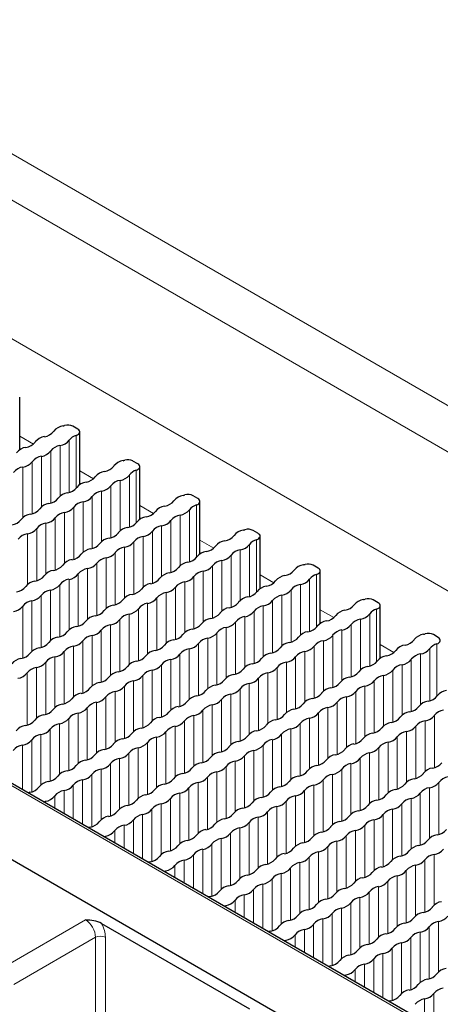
# Paper-space layout 'Blatt4' of a CAD drawing. Header units: millimetres. Extents: x 5 to 418, y 2 to 292.
# Tile 55 of 75: x 156 to 168, y 229 to 257. Entities that reach past the tile are written whole.
import ezdxf

# ---------------------------------------------------------------- set-up
doc = ezdxf.new("R2010")
doc.units = ezdxf.units.MM

psp = doc.layouts.new('Blatt4')

# ---------------------------------------------------------------- linework, layer by layer
at = {"color": 7, "linetype": 'Continuous', "lineweight": 18}
for p, q in [((189.984, 233.157), (149.254, 256.669)), ((189.418, 232.177), (148.689, 255.689)), ((167.783, 228.143), (121.963, 254.594)), ((186.024, 230.217), (145.295, 253.73)), ((156.413, 244.699), (156.025, 244.923)), ((157.425, 244.805), (157.425, 243.335)), ((157.621, 244.938), (157.621, 243.452)), ((156.902, 244.502), (156.902, 243.033)), ((157.164, 244.653), (157.164, 243.228)), ((156.379, 244.2), (156.379, 242.731)), ((156.64, 244.351), (156.64, 242.925)), ((156.117, 244.049), (156.117, 242.623)), ((158.11, 243.719), (157.722, 243.943)), ((159.318, 243.958), (159.318, 242.472)), ((158.861, 243.674), (158.861, 242.248)), ((159.122, 243.825), (159.122, 242.356)), ((158.337, 243.372), (158.337, 241.946)), ((158.599, 243.523), (158.599, 242.054)), ((157.814, 243.07), (157.814, 241.644)), ((158.076, 243.221), (158.076, 241.752)), ((157.291, 242.768), (157.291, 241.342)), ((157.552, 242.919), (157.552, 241.45)), ((159.807, 242.74), (159.419, 242.963)), ((160.819, 242.845), (160.819, 241.376)), ((161.015, 242.979), (161.015, 241.492)), ((157.029, 242.617), (157.029, 241.147)), ((160.296, 242.543), (160.296, 241.074)), ((160.558, 242.694), (160.558, 241.268)), ((156.506, 242.314), (156.506, 240.845)), ((156.768, 242.466), (156.768, 241.04)), ((159.773, 242.241), (159.773, 240.772)), ((160.034, 242.392), (160.034, 240.966)), ((156.244, 242.163), (156.244, 240.737)), ((159.25, 241.939), (159.25, 240.47)), ((159.511, 242.09), (159.511, 240.664)), ((161.504, 241.76), (161.116, 241.984)), ((162.712, 241.999), (162.712, 240.513)), ((158.988, 241.788), (158.988, 240.362)), ((162.255, 241.714), (162.255, 240.288)), ((162.516, 241.865), (162.516, 240.396)), ((158.465, 241.486), (158.465, 240.06)), ((158.726, 241.637), (158.726, 240.168)), ((161.731, 241.412), (161.731, 239.986)), ((161.993, 241.563), (161.993, 240.094)), ((157.941, 241.184), (157.941, 239.758)), ((158.203, 241.335), (158.203, 239.866)), ((161.208, 241.11), (161.208, 239.684)), ((161.47, 241.261), (161.47, 239.792)), ((157.418, 240.882), (157.418, 239.456)), ((157.68, 241.033), (157.68, 239.564)), ((160.947, 240.959), (160.947, 239.49)), ((163.201, 240.78), (162.813, 241.004)), ((164.213, 240.886), (164.213, 239.417)), ((164.409, 241.019), (164.409, 239.533)), ((156.895, 240.58), (156.895, 239.154)), ((157.156, 240.731), (157.156, 239.262)), ((160.423, 240.657), (160.423, 239.188)), ((160.685, 240.808), (160.685, 239.382)), ((163.69, 240.584), (163.69, 239.115)), ((163.952, 240.735), (163.952, 239.309)), ((156.372, 240.278), (156.372, 238.852)), ((156.633, 240.429), (156.633, 238.959)), ((159.9, 240.355), (159.9, 238.886)), ((160.162, 240.506), (160.162, 239.08)), ((163.167, 240.282), (163.167, 238.813)), ((163.429, 240.433), (163.429, 239.007)), ((156.11, 240.127), (156.11, 238.657)), ((159.377, 240.053), (159.377, 238.584)), ((159.638, 240.204), (159.638, 238.778)), ((162.905, 240.131), (162.905, 238.705)), ((164.898, 239.801), (164.51, 240.024)), ((166.106, 240.04), (166.106, 238.553)), ((158.854, 239.751), (158.854, 238.282)), ((159.115, 239.902), (159.115, 238.476)), ((162.382, 239.829), (162.382, 238.403)), ((162.644, 239.98), (162.644, 238.51)), ((165.649, 239.755), (165.649, 238.329)), ((165.91, 239.906), (165.91, 238.437)), ((158.33, 239.449), (158.33, 237.98)), ((158.592, 239.6), (158.592, 238.174)), ((161.859, 239.526), (161.859, 238.1)), ((162.12, 239.677), (162.12, 238.208)), ((165.126, 239.453), (165.126, 238.027)), ((165.387, 239.604), (165.387, 238.135)), ((158.069, 239.298), (158.069, 237.872)), ((161.335, 239.224), (161.335, 237.798)), ((161.597, 239.375), (161.597, 237.906)), ((164.864, 239.302), (164.864, 237.833)), ((157.545, 238.996), (157.545, 237.57)), ((157.807, 239.147), (157.807, 237.678)), ((160.812, 238.922), (160.812, 237.496)), ((161.074, 239.073), (161.074, 237.604)), ((164.341, 239), (164.341, 237.531)), ((164.602, 239.151), (164.602, 237.725)), ((166.595, 238.821), (166.207, 239.045)), ((167.608, 238.926), (167.608, 237.457)), ((167.803, 239.06), (167.803, 237.574)), ((157.022, 238.694), (157.022, 237.268)), ((157.284, 238.845), (157.284, 237.376)), ((160.289, 238.62), (160.289, 237.194)), ((160.551, 238.771), (160.551, 237.302)), ((163.817, 238.698), (163.817, 237.229)), ((164.079, 238.849), (164.079, 237.423)), ((167.084, 238.624), (167.084, 237.155)), ((167.346, 238.775), (167.346, 237.349)), ((156.499, 238.392), (156.499, 236.966)), ((156.761, 238.543), (156.761, 237.074)), ((160.027, 238.469), (160.027, 237)), ((163.294, 238.396), (163.294, 236.927)), ((163.556, 238.547), (163.556, 237.121)), ((166.561, 238.322), (166.561, 236.853)), ((166.823, 238.473), (166.823, 237.047)), ((156.237, 238.241), (156.237, 236.771)), ((159.504, 238.167), (159.504, 236.698)), ((159.766, 238.318), (159.766, 236.892)), ((162.771, 238.094), (162.771, 236.625)), ((163.033, 238.245), (163.033, 236.819)), ((166.299, 238.171), (166.299, 236.745)), ((158.981, 237.865), (158.981, 236.396)), ((159.242, 238.016), (159.242, 236.59)), ((162.248, 237.792), (162.248, 236.322)), ((162.509, 237.943), (162.509, 236.517)), ((165.776, 237.869), (165.776, 236.443)), ((166.038, 238.02), (166.038, 236.551)), ((158.458, 237.563), (158.458, 236.094)), ((158.719, 237.714), (158.719, 236.288)), ((161.724, 237.49), (161.724, 236.02)), ((161.986, 237.641), (161.986, 236.215)), ((165.253, 237.567), (165.253, 236.141)), ((165.514, 237.718), (165.514, 236.249)), ((157.934, 237.261), (157.934, 235.792)), ((158.196, 237.412), (158.196, 235.986)), ((161.463, 237.338), (161.463, 235.913)), ((164.73, 237.265), (164.73, 235.839)), ((164.991, 237.416), (164.991, 235.947)), ((157.411, 236.959), (157.411, 235.49)), ((157.673, 237.11), (157.673, 235.684)), ((160.94, 237.036), (160.94, 235.61)), ((161.201, 237.187), (161.201, 235.718)), ((164.206, 236.963), (164.206, 235.537)), ((164.468, 237.114), (164.468, 235.645)), ((167.735, 237.04), (167.735, 235.571)), ((156.888, 236.657), (156.888, 235.188)), ((157.149, 236.808), (157.149, 235.382)), ((160.416, 236.734), (160.416, 235.308)), ((160.678, 236.885), (160.678, 235.416)), ((163.683, 236.661), (163.683, 235.235)), ((163.945, 236.812), (163.945, 235.343)), ((167.212, 236.738), (167.212, 235.269)), ((167.473, 236.889), (167.473, 235.463)), ((156.626, 236.506), (156.626, 235.08)), ((159.893, 236.432), (159.893, 235.006)), ((160.155, 236.583), (160.155, 235.114)), ((163.421, 236.51), (163.421, 235.041)), ((166.688, 236.436), (166.688, 234.967)), ((166.95, 236.587), (166.95, 235.161)), ((156.103, 236.204), (156.103, 234.95)), ((156.365, 236.355), (156.365, 234.886)), ((159.37, 236.13), (159.37, 234.704)), ((159.631, 236.281), (159.631, 234.812)), ((162.898, 236.208), (162.898, 234.739)), ((163.16, 236.359), (163.16, 234.933)), ((166.165, 236.134), (166.165, 234.665)), ((166.427, 236.285), (166.427, 234.859)), ((158.846, 235.828), (158.846, 234.402)), ((159.108, 235.979), (159.108, 234.51)), ((162.375, 235.906), (162.375, 234.437)), ((162.637, 236.057), (162.637, 234.631)), ((165.642, 235.832), (165.642, 234.363)), ((165.903, 235.983), (165.903, 234.557)), ((158.585, 235.677), (158.585, 234.208)), ((161.852, 235.604), (161.852, 234.134)), ((162.113, 235.755), (162.113, 234.329)), ((165.38, 235.681), (165.38, 234.255)), ((158.062, 235.375), (158.062, 233.906)), ((158.323, 235.526), (158.323, 234.1)), ((161.328, 235.302), (161.328, 233.832)), ((161.59, 235.453), (161.59, 234.027)), ((164.857, 235.379), (164.857, 233.953)), ((165.119, 235.53), (165.119, 234.061)), ((157.538, 235.073), (157.538, 234.122)), ((157.8, 235.224), (157.8, 233.971)), ((160.805, 234.999), (160.805, 233.53)), ((161.067, 235.151), (161.067, 233.725)), ((164.334, 235.077), (164.334, 233.651)), ((164.595, 235.228), (164.595, 233.759)), ((167.6, 235.004), (167.6, 233.578)), ((167.862, 235.155), (167.862, 233.685)), ((157.015, 234.771), (157.015, 234.424)), ((157.277, 234.922), (157.277, 234.273)), ((160.544, 234.848), (160.544, 233.422)), ((163.81, 234.775), (163.81, 233.349)), ((164.072, 234.926), (164.072, 233.457)), ((167.339, 234.853), (167.339, 233.383)), ((156.753, 234.62), (156.753, 234.575)), ((160.02, 234.546), (160.02, 233.12)), ((160.282, 234.697), (160.282, 233.228)), ((163.287, 234.473), (163.287, 233.047)), ((163.549, 234.624), (163.549, 233.155)), ((166.816, 234.55), (166.816, 233.081)), ((167.077, 234.701), (167.077, 233.276)), ((159.497, 234.244), (159.497, 232.991)), ((159.759, 234.395), (159.759, 232.926)), ((162.764, 234.171), (162.764, 232.745)), ((163.025, 234.322), (163.025, 232.853)), ((166.292, 234.248), (166.292, 232.779)), ((166.554, 234.399), (166.554, 232.973)), ((158.974, 233.942), (158.974, 233.293)), ((159.235, 234.093), (159.235, 233.142)), ((162.502, 234.02), (162.502, 232.551)), ((165.769, 233.946), (165.769, 232.477)), ((166.031, 234.097), (166.031, 232.671)), ((158.45, 233.64), (158.45, 233.595)), ((158.712, 233.791), (158.712, 233.444)), ((161.979, 233.718), (161.979, 232.249)), ((162.241, 233.869), (162.241, 232.443)), ((165.246, 233.644), (165.246, 232.175)), ((165.507, 233.795), (165.507, 232.369)), ((161.456, 233.416), (161.456, 231.947)), ((161.717, 233.567), (161.717, 232.141)), ((164.723, 233.342), (164.723, 231.873)), ((164.984, 233.493), (164.984, 232.067)), ((160.932, 233.114), (160.932, 232.162)), ((161.194, 233.265), (161.194, 232.011)), ((164.461, 233.191), (164.461, 231.765)), ((167.728, 233.118), (167.728, 231.692)), ((160.409, 232.811), (160.409, 232.464)), ((160.671, 232.963), (160.671, 232.313)), ((163.938, 232.889), (163.938, 231.463)), ((164.199, 233.04), (164.199, 231.571)), ((167.204, 232.816), (167.204, 231.39)), ((167.466, 232.967), (167.466, 231.497)), ((160.148, 232.66), (160.148, 232.615)), ((163.414, 232.587), (163.414, 231.161)), ((163.676, 232.738), (163.676, 231.269)), ((166.681, 232.514), (166.681, 231.088)), ((166.943, 232.665), (166.943, 231.195)), ((162.891, 232.285), (162.891, 231.031)), ((163.153, 232.436), (163.153, 230.967)), ((166.158, 232.211), (166.158, 230.785)), ((166.42, 232.362), (166.42, 230.893)), ((162.368, 231.983), (162.368, 231.334)), ((162.629, 232.134), (162.629, 231.183)), ((165.896, 232.06), (165.896, 230.591)), ((161.845, 231.681), (161.845, 231.636)), ((162.106, 231.832), (162.106, 231.485)), ((165.373, 231.758), (165.373, 230.289)), ((165.635, 231.909), (165.635, 230.483)), ((164.85, 231.456), (164.85, 229.987)), ((165.111, 231.607), (165.111, 230.181)), ((155.574, 229.943), (157.881, 231.275)), ((164.327, 231.154), (164.327, 230.203)), ((164.588, 231.305), (164.588, 230.052)), ((167.855, 231.232), (167.855, 229.806)), ((163.803, 230.852), (163.803, 230.505)), ((164.065, 231.003), (164.065, 230.354)), ((167.332, 230.93), (167.332, 229.504)), ((167.593, 231.081), (167.593, 229.612)), ((158.164, 230.785), (155.857, 229.453)), ((158.164, 226.381), (158.164, 230.785)), ((158.444, 230.784), (158.444, 226.38)), ((163.542, 230.701), (163.542, 230.656)), ((166.808, 230.628), (166.808, 229.202)), ((167.07, 230.779), (167.07, 229.31)), ((166.285, 230.326), (166.285, 229.072)), ((166.547, 230.477), (166.547, 229.007)), ((165.762, 230.023), (165.762, 229.374)), ((166.024, 230.174), (166.024, 229.223)), ((165.239, 229.721), (165.239, 229.676)), ((165.5, 229.872), (165.5, 229.525)), ((167.721, 229.195), (167.721, 228.243)), ((167.459, 229.044), (167.459, 228.394))]:
    psp.add_line(p, q, dxfattribs=at)
at = {"color": 7, "linetype": 'Continuous', "lineweight": 25}
for p, q in [((167.881, 228.151), (122.06, 254.603)), ((165.942, 227.117), (120.122, 253.569)), ((156.025, 244.535), (156.025, 246.018)), ((157.664, 245.12), (157.527, 245.199)), ((157.722, 243.556), (157.722, 245.038)), ((159.361, 244.14), (159.224, 244.219)), ((159.419, 242.576), (159.419, 244.059)), ((161.058, 243.161), (160.921, 243.24)), ((161.116, 241.596), (161.116, 243.079)), ((162.755, 242.181), (162.618, 242.26)), ((162.813, 240.617), (162.813, 242.099)), ((164.452, 241.201), (164.315, 241.28)), ((164.51, 239.637), (164.51, 241.12)), ((166.149, 240.222), (166.012, 240.301)), ((166.207, 238.657), (166.207, 240.14)), ((167.846, 239.242), (167.709, 239.321)), ((158.334, 231.177), (162.519, 228.761))]:
    psp.add_line(p, q, dxfattribs=at)
at = {"color": 7, "linetype": 'Continuous', "lineweight": 25, "flags": 128}
for points in [[(157.621, 244.938), (157.658, 244.954), (157.688, 244.974), (157.709, 244.997), (157.72, 245.023), (157.721, 245.049), (157.712, 245.075), (157.692, 245.099), (157.664, 245.12)], [(159.318, 243.958), (159.355, 243.974), (159.385, 243.994), (159.406, 244.018), (159.417, 244.043), (159.418, 244.07), (159.409, 244.096), (159.389, 244.12), (159.361, 244.14)], [(161.015, 242.979), (161.052, 242.994), (161.082, 243.014), (161.103, 243.038), (161.115, 243.063), (161.115, 243.09), (161.106, 243.116), (161.086, 243.14), (161.058, 243.161)], [(162.712, 241.999), (162.749, 242.015), (162.779, 242.035), (162.8, 242.058), (162.812, 242.084), (162.812, 242.11), (162.803, 242.136), (162.783, 242.16), (162.755, 242.181)], [(164.409, 241.019), (164.446, 241.035), (164.476, 241.055), (164.497, 241.078), (164.509, 241.104), (164.51, 241.131), (164.5, 241.157), (164.48, 241.18), (164.452, 241.201)], [(166.106, 240.04), (166.143, 240.055), (166.173, 240.075), (166.194, 240.099), (166.206, 240.124), (166.207, 240.151), (166.197, 240.177), (166.177, 240.201), (166.149, 240.222)], [(167.803, 239.06), (167.84, 239.075), (167.87, 239.096), (167.891, 239.119), (167.903, 239.145), (167.904, 239.171), (167.894, 239.197), (167.874, 239.221), (167.846, 239.242)], [(156.315, 234.873), (156.271, 234.862), (156.261, 234.859)], [(156.699, 234.606), (156.71, 234.609), (156.753, 234.62)], [(158.012, 233.893), (157.968, 233.882), (157.958, 233.879)], [(158.396, 233.626), (158.407, 233.629), (158.45, 233.64)], [(159.709, 232.914), (159.665, 232.903), (159.655, 232.9)], [(160.093, 232.647), (160.104, 232.65), (160.148, 232.66)], [(161.406, 231.934), (161.362, 231.923), (161.352, 231.92)], [(161.79, 231.667), (161.801, 231.67), (161.845, 231.681)], [(163.103, 230.954), (163.059, 230.943), (163.049, 230.94)], [(163.488, 230.687), (163.498, 230.69), (163.542, 230.701)], [(164.8, 229.975), (164.756, 229.964), (164.746, 229.961)], [(165.185, 229.707), (165.195, 229.711), (165.239, 229.721)], [(166.497, 228.995), (166.453, 228.984), (166.443, 228.981)]]:
    psp.add_lwpolyline(points, dxfattribs=at)
at = {"color": 7, "linetype": 'Continuous', "lineweight": 25}
for centre, radius, start, end in [((156.668, 245.308), 0.406, 278.1317, 321.8629), ((157.306, 244.807), 0.406, 98.1317, 141.8629), ((157.115, 245.839), 0.644, 281.9191, 286.2152), ((157.384, 244.92), 0.313, 62.9191, 106.5092), ((156.144, 245.006), 0.406, 278.1317, 321.8629), ((156.782, 244.505), 0.406, 98.1317, 141.8629), ((157.106, 245.055), 0.406, 278.1317, 321.8629), ((157.715, 244.59), 0.361, 105.1044, 143.4388), ((156.259, 244.203), 0.406, 98.1317, 141.8629), ((156.583, 244.753), 0.406, 278.1317, 321.8629), ((157.221, 244.252), 0.406, 98.1317, 141.8629), ((156.06, 244.451), 0.406, 278.1317, 321.8629), ((156.698, 243.95), 0.406, 98.1317, 141.8629), ((159.003, 243.828), 0.406, 98.1317, 141.8629), ((158.812, 244.859), 0.644, 281.9191, 286.2152), ((159.081, 243.941), 0.313, 62.9191, 106.5092), ((156.174, 243.648), 0.406, 98.1317, 141.8629), ((158.479, 243.525), 0.406, 98.1317, 141.8629), ((158.365, 244.328), 0.406, 278.1317, 321.8629), ((159.412, 243.61), 0.361, 105.1044, 143.4388), ((157.956, 243.223), 0.406, 98.1317, 141.8629), ((157.841, 244.026), 0.406, 278.1317, 321.8629), ((158.918, 243.272), 0.406, 98.1317, 141.8629), ((158.803, 244.075), 0.406, 278.1317, 321.8629), ((157.433, 242.921), 0.406, 98.1317, 141.8629), ((157.318, 243.724), 0.406, 278.1317, 321.8629), ((158.395, 242.97), 0.406, 98.1317, 141.8629), ((158.28, 243.773), 0.406, 278.1317, 321.8629), ((156.795, 243.422), 0.406, 278.1317, 321.8629), ((157.871, 242.668), 0.406, 98.1317, 141.8629), ((157.757, 243.471), 0.406, 278.1317, 321.8629), ((160.062, 243.349), 0.406, 278.1317, 321.8629), ((160.7, 242.848), 0.406, 98.1317, 141.8629), ((160.509, 243.88), 0.644, 281.9191, 286.2152), ((160.778, 242.961), 0.313, 62.9191, 106.5092), ((156.272, 243.12), 0.406, 278.1317, 321.8629), ((156.91, 242.619), 0.406, 98.1317, 141.8629), ((157.348, 242.366), 0.406, 98.1317, 141.8629), ((157.233, 243.169), 0.406, 278.1317, 321.8629), ((159.538, 243.047), 0.406, 278.1317, 321.8629), ((160.176, 242.546), 0.406, 98.1317, 141.8629), ((160.5, 243.096), 0.406, 278.1317, 321.8629), ((161.109, 242.63), 0.361, 105.1044, 143.4388), ((155.748, 242.818), 0.406, 278.1317, 321.8629), ((156.386, 242.317), 0.406, 98.1317, 141.8629), ((156.71, 242.867), 0.406, 278.1317, 321.8629), ((159.015, 242.745), 0.406, 278.1317, 321.8629), ((159.653, 242.244), 0.406, 98.1317, 141.8629), ((159.977, 242.794), 0.406, 278.1317, 321.8629), ((160.615, 242.293), 0.406, 98.1317, 141.8629), ((156.187, 242.565), 0.406, 278.1317, 321.8629), ((156.825, 242.064), 0.406, 98.1317, 141.8629), ((159.13, 241.942), 0.406, 98.1317, 141.8629), ((159.454, 242.491), 0.406, 278.1317, 321.8629), ((160.092, 241.991), 0.406, 98.1317, 141.8629), ((162.397, 241.868), 0.406, 98.1317, 141.8629), ((162.206, 242.9), 0.644, 281.9191, 286.2152), ((162.475, 241.981), 0.313, 62.9191, 106.5092), ((156.302, 241.762), 0.406, 98.1317, 141.8629), ((158.607, 241.64), 0.406, 98.1317, 141.8629), ((158.492, 242.443), 0.406, 278.1317, 321.8629), ((158.931, 242.189), 0.406, 278.1317, 321.8629), ((159.569, 241.688), 0.406, 98.1317, 141.8629), ((161.874, 241.566), 0.406, 98.1317, 141.8629), ((161.759, 242.369), 0.406, 278.1317, 321.8629), ((162.806, 241.651), 0.361, 105.1044, 143.4388), ((158.083, 241.338), 0.406, 98.1317, 141.8629), ((157.969, 242.141), 0.406, 278.1317, 321.8629), ((159.045, 241.386), 0.406, 98.1317, 141.8629), ((161.35, 241.264), 0.406, 98.1317, 141.8629), ((161.236, 242.067), 0.406, 278.1317, 321.8629), ((162.312, 241.313), 0.406, 98.1317, 141.8629), ((162.197, 242.116), 0.406, 278.1317, 321.8629), ((157.56, 241.035), 0.406, 98.1317, 141.8629), ((157.445, 241.838), 0.406, 278.1317, 321.8629), ((158.522, 241.084), 0.406, 98.1317, 141.8629), ((158.407, 241.887), 0.406, 278.1317, 321.8629), ((160.712, 241.765), 0.406, 278.1317, 321.8629), ((161.789, 241.011), 0.406, 98.1317, 141.8629), ((161.674, 241.814), 0.406, 278.1317, 321.8629), ((157.037, 240.733), 0.406, 98.1317, 141.8629), ((156.922, 241.536), 0.406, 278.1317, 321.8629), ((157.999, 240.782), 0.406, 98.1317, 141.8629), ((157.884, 241.585), 0.406, 278.1317, 321.8629), ((160.189, 241.463), 0.406, 278.1317, 321.8629), ((160.827, 240.962), 0.406, 98.1317, 141.8629), ((161.266, 240.709), 0.406, 98.1317, 141.8629), ((161.151, 241.512), 0.406, 278.1317, 321.8629), ((163.456, 241.389), 0.406, 278.1317, 321.8629), ((164.094, 240.888), 0.406, 98.1317, 141.8629), ((163.903, 241.92), 0.644, 281.9191, 286.2152), ((164.172, 241.001), 0.313, 62.9191, 106.5092), ((156.514, 240.431), 0.406, 98.1317, 141.8629), ((156.399, 241.234), 0.406, 278.1317, 321.8629), ((157.475, 240.48), 0.406, 98.1317, 141.8629), ((157.361, 241.283), 0.406, 278.1317, 321.8629), ((159.666, 241.161), 0.406, 278.1317, 321.8629), ((160.304, 240.66), 0.406, 98.1317, 141.8629), ((160.628, 241.21), 0.406, 278.1317, 321.8629), ((162.933, 241.087), 0.406, 278.1317, 321.8629), ((163.571, 240.586), 0.406, 98.1317, 141.8629), ((163.894, 241.136), 0.406, 278.1317, 321.8629), ((164.503, 240.671), 0.361, 105.1044, 143.4388), ((155.876, 240.932), 0.406, 278.1317, 321.8629), ((156.952, 240.178), 0.406, 98.1317, 141.8629), ((156.837, 240.981), 0.406, 278.1317, 321.8629), ((159.142, 240.859), 0.406, 278.1317, 321.8629), ((159.78, 240.358), 0.406, 98.1317, 141.8629), ((160.104, 240.908), 0.406, 278.1317, 321.8629), ((160.742, 240.407), 0.406, 98.1317, 141.8629), ((163.047, 240.284), 0.406, 98.1317, 141.8629), ((163.371, 240.834), 0.406, 278.1317, 321.8629), ((164.009, 240.333), 0.406, 98.1317, 141.8629), ((156.429, 239.876), 0.406, 98.1317, 141.8629), ((156.314, 240.679), 0.406, 278.1317, 321.8629), ((158.619, 240.557), 0.406, 278.1317, 321.8629), ((159.257, 240.056), 0.406, 98.1317, 141.8629), ((159.581, 240.606), 0.406, 278.1317, 321.8629), ((160.219, 240.105), 0.406, 98.1317, 141.8629), ((162.524, 239.982), 0.406, 98.1317, 141.8629), ((162.409, 240.785), 0.406, 278.1317, 321.8629), ((162.848, 240.532), 0.406, 278.1317, 321.8629), ((163.486, 240.031), 0.406, 98.1317, 141.8629), ((165.791, 239.909), 0.406, 98.1317, 141.8629), ((165.6, 240.941), 0.644, 281.9191, 286.2152), ((165.869, 240.022), 0.313, 62.9191, 106.5092), ((155.791, 240.377), 0.406, 278.1317, 321.8629), ((158.096, 240.255), 0.406, 278.1317, 321.8629), ((158.734, 239.754), 0.406, 98.1317, 141.8629), ((159.058, 240.303), 0.406, 278.1317, 321.8629), ((159.696, 239.803), 0.406, 98.1317, 141.8629), ((162.001, 239.68), 0.406, 98.1317, 141.8629), ((161.886, 240.483), 0.406, 278.1317, 321.8629), ((162.963, 239.729), 0.406, 98.1317, 141.8629), ((165.268, 239.607), 0.406, 98.1317, 141.8629), ((165.153, 240.41), 0.406, 278.1317, 321.8629), ((166.2, 239.691), 0.361, 105.1044, 143.4388), ((158.211, 239.452), 0.406, 98.1317, 141.8629), ((158.535, 240.001), 0.406, 278.1317, 321.8629), ((159.173, 239.501), 0.406, 98.1317, 141.8629), ((161.478, 239.378), 0.406, 98.1317, 141.8629), ((161.363, 240.181), 0.406, 278.1317, 321.8629), ((162.439, 239.427), 0.406, 98.1317, 141.8629), ((162.325, 240.23), 0.406, 278.1317, 321.8629), ((164.63, 240.108), 0.406, 278.1317, 321.8629), ((165.706, 239.354), 0.406, 98.1317, 141.8629), ((165.591, 240.157), 0.406, 278.1317, 321.8629), ((157.687, 239.15), 0.406, 98.1317, 141.8629), ((157.573, 239.953), 0.406, 278.1317, 321.8629), ((158.011, 239.699), 0.406, 278.1317, 321.8629), ((158.649, 239.198), 0.406, 98.1317, 141.8629), ((160.954, 239.076), 0.406, 98.1317, 141.8629), ((160.84, 239.879), 0.406, 278.1317, 321.8629), ((161.916, 239.125), 0.406, 98.1317, 141.8629), ((161.801, 239.928), 0.406, 278.1317, 321.8629), ((164.106, 239.806), 0.406, 278.1317, 321.8629), ((164.744, 239.305), 0.406, 98.1317, 141.8629), ((165.183, 239.051), 0.406, 98.1317, 141.8629), ((165.068, 239.854), 0.406, 278.1317, 321.8629), ((157.164, 238.847), 0.406, 98.1317, 141.8629), ((157.049, 239.65), 0.406, 278.1317, 321.8629), ((158.126, 238.896), 0.406, 98.1317, 141.8629), ((160.431, 238.774), 0.406, 98.1317, 141.8629), ((160.316, 239.577), 0.406, 278.1317, 321.8629), ((161.393, 238.823), 0.406, 98.1317, 141.8629), ((161.278, 239.626), 0.406, 278.1317, 321.8629), ((163.583, 239.504), 0.406, 278.1317, 321.8629), ((164.221, 239.003), 0.406, 98.1317, 141.8629), ((164.545, 239.552), 0.406, 278.1317, 321.8629), ((166.85, 239.43), 0.406, 278.1317, 321.8629), ((167.488, 238.929), 0.406, 98.1317, 141.8629), ((167.298, 239.961), 0.644, 281.9191, 286.2152), ((167.566, 239.042), 0.313, 62.9191, 106.5092), ((156.641, 238.545), 0.406, 98.1317, 141.8629), ((156.526, 239.348), 0.406, 278.1317, 321.8629), ((157.603, 238.594), 0.406, 98.1317, 141.8629), ((157.488, 239.397), 0.406, 278.1317, 321.8629), ((159.793, 239.275), 0.406, 278.1317, 321.8629), ((160.87, 238.521), 0.406, 98.1317, 141.8629), ((160.755, 239.324), 0.406, 278.1317, 321.8629), ((163.06, 239.201), 0.406, 278.1317, 321.8629), ((163.698, 238.701), 0.406, 98.1317, 141.8629), ((164.022, 239.25), 0.406, 278.1317, 321.8629), ((164.66, 238.749), 0.406, 98.1317, 141.8629), ((166.327, 239.128), 0.406, 278.1317, 321.8629), ((166.965, 238.627), 0.406, 98.1317, 141.8629), ((167.289, 239.177), 0.406, 278.1317, 321.8629), ((167.897, 238.711), 0.361, 105.1044, 143.4388), ((156.118, 238.243), 0.406, 98.1317, 141.8629), ((156.003, 239.046), 0.406, 278.1317, 321.8629), ((157.08, 238.292), 0.406, 98.1317, 141.8629), ((156.965, 239.095), 0.406, 278.1317, 321.8629), ((159.27, 238.973), 0.406, 278.1317, 321.8629), ((159.908, 238.472), 0.406, 98.1317, 141.8629), ((160.346, 238.219), 0.406, 98.1317, 141.8629), ((160.232, 239.022), 0.406, 278.1317, 321.8629), ((162.537, 238.899), 0.406, 278.1317, 321.8629), ((163.175, 238.398), 0.406, 98.1317, 141.8629), ((163.498, 238.948), 0.406, 278.1317, 321.8629), ((164.136, 238.447), 0.406, 98.1317, 141.8629), ((166.441, 238.325), 0.406, 98.1317, 141.8629), ((166.765, 238.875), 0.406, 278.1317, 321.8629), ((167.403, 238.374), 0.406, 98.1317, 141.8629), ((156.556, 237.99), 0.406, 98.1317, 141.8629), ((156.442, 238.793), 0.406, 278.1317, 321.8629), ((158.747, 238.671), 0.406, 278.1317, 321.8629), ((159.385, 238.17), 0.406, 98.1317, 141.8629), ((159.708, 238.72), 0.406, 278.1317, 321.8629), ((162.013, 238.597), 0.406, 278.1317, 321.8629), ((162.651, 238.096), 0.406, 98.1317, 141.8629), ((162.975, 238.646), 0.406, 278.1317, 321.8629), ((163.613, 238.145), 0.406, 98.1317, 141.8629), ((165.918, 238.023), 0.406, 98.1317, 141.8629), ((165.803, 238.826), 0.406, 278.1317, 321.8629), ((166.242, 238.573), 0.406, 278.1317, 321.8629), ((166.88, 238.072), 0.406, 98.1317, 141.8629), ((155.918, 238.491), 0.406, 278.1317, 321.8629), ((158.223, 238.369), 0.406, 278.1317, 321.8629), ((158.861, 237.868), 0.406, 98.1317, 141.8629), ((159.185, 238.418), 0.406, 278.1317, 321.8629), ((159.823, 237.917), 0.406, 98.1317, 141.8629), ((161.49, 238.295), 0.406, 278.1317, 321.8629), ((162.128, 237.794), 0.406, 98.1317, 141.8629), ((162.452, 238.344), 0.406, 278.1317, 321.8629), ((163.09, 237.843), 0.406, 98.1317, 141.8629), ((165.395, 237.721), 0.406, 98.1317, 141.8629), ((165.28, 238.524), 0.406, 278.1317, 321.8629), ((166.357, 237.77), 0.406, 98.1317, 141.8629), ((157.7, 238.067), 0.406, 278.1317, 321.8629), ((158.338, 237.566), 0.406, 98.1317, 141.8629), ((158.662, 238.116), 0.406, 278.1317, 321.8629), ((159.3, 237.615), 0.406, 98.1317, 141.8629), ((161.605, 237.492), 0.406, 98.1317, 141.8629), ((161.929, 238.042), 0.406, 278.1317, 321.8629), ((162.567, 237.541), 0.406, 98.1317, 141.8629), ((164.872, 237.419), 0.406, 98.1317, 141.8629), ((164.757, 238.222), 0.406, 278.1317, 321.8629), ((165.833, 237.468), 0.406, 98.1317, 141.8629), ((165.719, 238.271), 0.406, 278.1317, 321.8629), ((157.177, 237.765), 0.406, 278.1317, 321.8629), ((157.815, 237.264), 0.406, 98.1317, 141.8629), ((158.139, 237.813), 0.406, 278.1317, 321.8629), ((158.777, 237.313), 0.406, 98.1317, 141.8629), ((161.082, 237.19), 0.406, 98.1317, 141.8629), ((160.967, 237.993), 0.406, 278.1317, 321.8629), ((161.405, 237.74), 0.406, 278.1317, 321.8629), ((162.043, 237.239), 0.406, 98.1317, 141.8629), ((164.348, 237.117), 0.406, 98.1317, 141.8629), ((164.234, 237.92), 0.406, 278.1317, 321.8629), ((165.31, 237.166), 0.406, 98.1317, 141.8629), ((165.195, 237.969), 0.406, 278.1317, 321.8629), ((167.5, 237.846), 0.406, 278.1317, 321.8629), ((168.138, 237.345), 0.406, 98.1317, 141.8629), ((156.653, 237.462), 0.406, 278.1317, 321.8629), ((157.291, 236.962), 0.406, 98.1317, 141.8629), ((157.615, 237.511), 0.406, 278.1317, 321.8629), ((158.253, 237.01), 0.406, 98.1317, 141.8629), ((160.558, 236.888), 0.406, 98.1317, 141.8629), ((160.444, 237.691), 0.406, 278.1317, 321.8629), ((161.52, 236.937), 0.406, 98.1317, 141.8629), ((163.825, 236.815), 0.406, 98.1317, 141.8629), ((163.71, 237.618), 0.406, 278.1317, 321.8629), ((164.787, 236.864), 0.406, 98.1317, 141.8629), ((164.672, 237.666), 0.406, 278.1317, 321.8629), ((166.977, 237.544), 0.406, 278.1317, 321.8629), ((167.615, 237.043), 0.406, 98.1317, 141.8629), ((156.768, 236.659), 0.406, 98.1317, 141.8629), ((157.092, 237.209), 0.406, 278.1317, 321.8629), ((157.73, 236.708), 0.406, 98.1317, 141.8629), ((160.035, 236.586), 0.406, 98.1317, 141.8629), ((159.92, 237.389), 0.406, 278.1317, 321.8629), ((160.997, 236.635), 0.406, 98.1317, 141.8629), ((160.882, 237.438), 0.406, 278.1317, 321.8629), ((163.187, 237.316), 0.406, 278.1317, 321.8629), ((164.264, 236.561), 0.406, 98.1317, 141.8629), ((164.149, 237.364), 0.406, 278.1317, 321.8629), ((166.454, 237.242), 0.406, 278.1317, 321.8629), ((167.092, 236.741), 0.406, 98.1317, 141.8629), ((167.416, 237.291), 0.406, 278.1317, 321.8629), ((168.054, 236.79), 0.406, 98.1317, 141.8629), ((156.245, 236.357), 0.406, 98.1317, 141.8629), ((156.13, 237.16), 0.406, 278.1317, 321.8629), ((156.569, 236.907), 0.406, 278.1317, 321.8629), ((157.207, 236.406), 0.406, 98.1317, 141.8629), ((159.512, 236.284), 0.406, 98.1317, 141.8629), ((159.397, 237.087), 0.406, 278.1317, 321.8629), ((160.474, 236.333), 0.406, 98.1317, 141.8629), ((160.359, 237.136), 0.406, 278.1317, 321.8629), ((162.664, 237.013), 0.406, 278.1317, 321.8629), ((163.302, 236.513), 0.406, 98.1317, 141.8629), ((163.74, 236.259), 0.406, 98.1317, 141.8629), ((163.626, 237.062), 0.406, 278.1317, 321.8629), ((165.931, 236.94), 0.406, 278.1317, 321.8629), ((166.569, 236.439), 0.406, 98.1317, 141.8629), ((166.893, 236.989), 0.406, 278.1317, 321.8629), ((167.531, 236.488), 0.406, 98.1317, 141.8629), ((156.684, 236.104), 0.406, 98.1317, 141.8629), ((158.989, 235.982), 0.406, 98.1317, 141.8629), ((158.874, 236.785), 0.406, 278.1317, 321.8629), ((159.95, 236.031), 0.406, 98.1317, 141.8629), ((159.836, 236.834), 0.406, 278.1317, 321.8629), ((162.141, 236.711), 0.406, 278.1317, 321.8629), ((162.779, 236.21), 0.406, 98.1317, 141.8629), ((163.102, 236.76), 0.406, 278.1317, 321.8629), ((165.407, 236.638), 0.406, 278.1317, 321.8629), ((166.045, 236.137), 0.406, 98.1317, 141.8629), ((166.369, 236.687), 0.406, 278.1317, 321.8629), ((167.007, 236.186), 0.406, 98.1317, 141.8629), ((156.16, 235.802), 0.406, 98.1317, 141.8629), ((156.046, 236.605), 0.406, 278.1317, 321.8629), ((158.351, 236.483), 0.406, 278.1317, 321.8629), ((159.427, 235.729), 0.406, 98.1317, 141.8629), ((159.312, 236.532), 0.406, 278.1317, 321.8629), ((161.617, 236.409), 0.406, 278.1317, 321.8629), ((162.255, 235.908), 0.406, 98.1317, 141.8629), ((162.579, 236.458), 0.406, 278.1317, 321.8629), ((163.217, 235.957), 0.406, 98.1317, 141.8629), ((165.522, 235.835), 0.406, 98.1317, 141.8629), ((165.846, 236.385), 0.406, 278.1317, 321.8629), ((166.484, 235.884), 0.406, 98.1317, 141.8629), ((157.827, 236.181), 0.406, 278.1317, 321.8629), ((158.465, 235.68), 0.406, 98.1317, 141.8629), ((158.904, 235.427), 0.406, 98.1317, 141.8629), ((158.789, 236.23), 0.406, 278.1317, 321.8629), ((161.094, 236.107), 0.406, 278.1317, 321.8629), ((161.732, 235.606), 0.406, 98.1317, 141.8629), ((162.056, 236.156), 0.406, 278.1317, 321.8629), ((162.694, 235.655), 0.406, 98.1317, 141.8629), ((164.999, 235.533), 0.406, 98.1317, 141.8629), ((164.884, 236.336), 0.406, 278.1317, 321.8629), ((165.323, 236.083), 0.406, 278.1317, 321.8629), ((165.961, 235.582), 0.406, 98.1317, 141.8629), ((157.304, 235.879), 0.406, 278.1317, 321.8629), ((157.942, 235.378), 0.406, 98.1317, 141.8629), ((158.266, 235.928), 0.406, 278.1317, 321.8629), ((160.571, 235.805), 0.406, 278.1317, 321.8629), ((161.209, 235.304), 0.406, 98.1317, 141.8629), ((161.533, 235.854), 0.406, 278.1317, 321.8629), ((162.171, 235.353), 0.406, 98.1317, 141.8629), ((164.476, 235.231), 0.406, 98.1317, 141.8629), ((164.361, 236.034), 0.406, 278.1317, 321.8629), ((165.438, 235.28), 0.406, 98.1317, 141.8629), ((167.743, 235.157), 0.406, 98.1317, 141.8629), ((167.628, 235.96), 0.406, 278.1317, 321.8629), ((156.781, 235.577), 0.406, 278.1317, 321.8629), ((157.419, 235.076), 0.406, 98.1317, 141.8629), ((157.743, 235.625), 0.406, 278.1317, 321.8629), ((158.381, 235.125), 0.406, 98.1317, 141.8629), ((160.686, 235.002), 0.406, 98.1317, 141.8629), ((161.009, 235.552), 0.406, 278.1317, 321.8629), ((161.647, 235.051), 0.406, 98.1317, 141.8629), ((163.952, 234.929), 0.406, 98.1317, 141.8629), ((163.838, 235.732), 0.406, 278.1317, 321.8629), ((164.914, 234.978), 0.406, 98.1317, 141.8629), ((164.8, 235.781), 0.406, 278.1317, 321.8629), ((167.105, 235.658), 0.406, 278.1317, 321.8629), ((168.181, 234.904), 0.406, 98.1317, 141.8629), ((156.257, 235.275), 0.406, 278.1317, 321.8629), ((156.895, 234.774), 0.406, 98.1317, 141.8629), ((157.219, 235.323), 0.406, 278.1317, 321.8629), ((157.857, 234.822), 0.406, 98.1317, 141.8629), ((160.162, 234.7), 0.406, 98.1317, 141.8629), ((160.048, 235.503), 0.406, 278.1317, 321.8629), ((160.486, 235.25), 0.406, 278.1317, 321.8629), ((161.124, 234.749), 0.406, 98.1317, 141.8629), ((163.429, 234.627), 0.406, 98.1317, 141.8629), ((163.314, 235.43), 0.406, 278.1317, 321.8629), ((164.391, 234.676), 0.406, 98.1317, 141.8629), ((164.276, 235.479), 0.406, 278.1317, 321.8629), ((166.581, 235.356), 0.406, 278.1317, 321.8629), ((167.219, 234.855), 0.406, 98.1317, 141.8629), ((167.658, 234.602), 0.406, 98.1317, 141.8629), ((167.543, 235.405), 0.406, 278.1317, 321.8629), ((156.696, 235.021), 0.406, 278.1317, 321.8629), ((157.334, 234.52), 0.406, 98.1317, 141.8629), ((159.639, 234.398), 0.406, 98.1317, 141.8629), ((159.524, 235.201), 0.406, 278.1317, 321.8629), ((160.601, 234.447), 0.406, 98.1317, 141.8629), ((162.906, 234.325), 0.406, 98.1317, 141.8629), ((162.791, 235.128), 0.406, 278.1317, 321.8629), ((163.868, 234.373), 0.406, 98.1317, 141.8629), ((163.753, 235.176), 0.406, 278.1317, 321.8629), ((166.058, 235.054), 0.406, 278.1317, 321.8629), ((166.696, 234.553), 0.406, 98.1317, 141.8629), ((167.02, 235.103), 0.406, 278.1317, 321.8629), ((159.116, 234.096), 0.406, 98.1317, 141.8629), ((159.001, 234.899), 0.406, 278.1317, 321.8629), ((160.078, 234.145), 0.406, 98.1317, 141.8629), ((159.963, 234.948), 0.406, 278.1317, 321.8629), ((162.268, 234.825), 0.406, 278.1317, 321.8629), ((163.344, 234.071), 0.406, 98.1317, 141.8629), ((163.23, 234.874), 0.406, 278.1317, 321.8629), ((165.535, 234.752), 0.406, 278.1317, 321.8629), ((166.173, 234.251), 0.406, 98.1317, 141.8629), ((166.497, 234.801), 0.406, 278.1317, 321.8629), ((167.135, 234.3), 0.406, 98.1317, 141.8629), ((158.593, 233.794), 0.406, 98.1317, 141.8629), ((158.478, 234.597), 0.406, 278.1317, 321.8629), ((159.554, 233.843), 0.406, 98.1317, 141.8629), ((159.44, 234.646), 0.406, 278.1317, 321.8629), ((161.745, 234.523), 0.406, 278.1317, 321.8629), ((162.383, 234.023), 0.406, 98.1317, 141.8629), ((162.821, 233.769), 0.406, 98.1317, 141.8629), ((162.706, 234.572), 0.406, 278.1317, 321.8629), ((165.011, 234.45), 0.406, 278.1317, 321.8629), ((165.649, 233.949), 0.406, 98.1317, 141.8629), ((165.973, 234.499), 0.406, 278.1317, 321.8629), ((166.611, 233.998), 0.406, 98.1317, 141.8629), ((157.955, 234.295), 0.406, 278.1317, 321.8629), ((159.031, 233.541), 0.406, 98.1317, 141.8629), ((158.916, 234.344), 0.406, 278.1317, 321.8629), ((161.221, 234.221), 0.406, 278.1317, 321.8629), ((161.859, 233.72), 0.406, 98.1317, 141.8629), ((162.183, 234.27), 0.406, 278.1317, 321.8629), ((164.488, 234.148), 0.406, 278.1317, 321.8629), ((165.126, 233.647), 0.406, 98.1317, 141.8629), ((165.45, 234.197), 0.406, 278.1317, 321.8629), ((166.088, 233.696), 0.406, 98.1317, 141.8629), ((158.393, 234.042), 0.406, 278.1317, 321.8629), ((160.698, 233.919), 0.406, 278.1317, 321.8629), ((161.336, 233.418), 0.406, 98.1317, 141.8629), ((161.66, 233.968), 0.406, 278.1317, 321.8629), ((162.298, 233.467), 0.406, 98.1317, 141.8629), ((164.603, 233.345), 0.406, 98.1317, 141.8629), ((164.927, 233.895), 0.406, 278.1317, 321.8629), ((165.565, 233.394), 0.406, 98.1317, 141.8629), ((167.87, 233.271), 0.406, 98.1317, 141.8629), ((167.755, 234.074), 0.406, 278.1317, 321.8629), ((160.175, 233.617), 0.406, 278.1317, 321.8629), ((160.813, 233.116), 0.406, 98.1317, 141.8629), ((161.137, 233.666), 0.406, 278.1317, 321.8629), ((161.775, 233.165), 0.406, 98.1317, 141.8629), ((164.08, 233.043), 0.406, 98.1317, 141.8629), ((163.965, 233.846), 0.406, 278.1317, 321.8629), ((164.404, 233.593), 0.406, 278.1317, 321.8629), ((165.042, 233.092), 0.406, 98.1317, 141.8629), ((167.347, 232.969), 0.406, 98.1317, 141.8629), ((167.232, 233.772), 0.406, 278.1317, 321.8629), ((159.652, 233.315), 0.406, 278.1317, 321.8629), ((160.29, 232.814), 0.406, 98.1317, 141.8629), ((160.613, 233.364), 0.406, 278.1317, 321.8629), ((161.251, 232.863), 0.406, 98.1317, 141.8629), ((163.556, 232.741), 0.406, 98.1317, 141.8629), ((163.442, 233.544), 0.406, 278.1317, 321.8629), ((164.518, 232.79), 0.406, 98.1317, 141.8629), ((166.823, 232.667), 0.406, 98.1317, 141.8629), ((166.709, 233.47), 0.406, 278.1317, 321.8629), ((167.785, 232.716), 0.406, 98.1317, 141.8629), ((167.67, 233.519), 0.406, 278.1317, 321.8629), ((160.09, 233.062), 0.406, 278.1317, 321.8629), ((160.728, 232.561), 0.406, 98.1317, 141.8629), ((163.033, 232.439), 0.406, 98.1317, 141.8629), ((162.918, 233.242), 0.406, 278.1317, 321.8629), ((163.995, 232.488), 0.406, 98.1317, 141.8629), ((163.88, 233.291), 0.406, 278.1317, 321.8629), ((166.3, 232.365), 0.406, 98.1317, 141.8629), ((166.185, 233.168), 0.406, 278.1317, 321.8629), ((167.262, 232.414), 0.406, 98.1317, 141.8629), ((167.147, 233.217), 0.406, 278.1317, 321.8629), ((162.51, 232.137), 0.406, 98.1317, 141.8629), ((162.395, 232.94), 0.406, 278.1317, 321.8629), ((163.472, 232.185), 0.406, 98.1317, 141.8629), ((163.357, 232.988), 0.406, 278.1317, 321.8629), ((165.662, 232.866), 0.406, 278.1317, 321.8629), ((166.739, 232.112), 0.406, 98.1317, 141.8629), ((166.624, 232.915), 0.406, 278.1317, 321.8629), ((161.987, 231.835), 0.406, 98.1317, 141.8629), ((161.872, 232.638), 0.406, 278.1317, 321.8629), ((162.948, 231.883), 0.406, 98.1317, 141.8629), ((162.834, 232.686), 0.406, 278.1317, 321.8629), ((165.139, 232.564), 0.406, 278.1317, 321.8629), ((165.777, 232.063), 0.406, 98.1317, 141.8629), ((166.215, 231.81), 0.406, 98.1317, 141.8629), ((166.101, 232.613), 0.406, 278.1317, 321.8629), ((161.349, 232.335), 0.406, 278.1317, 321.8629), ((162.425, 231.581), 0.406, 98.1317, 141.8629), ((162.31, 232.384), 0.406, 278.1317, 321.8629), ((164.615, 232.262), 0.406, 278.1317, 321.8629), ((165.253, 231.761), 0.406, 98.1317, 141.8629), ((165.577, 232.311), 0.406, 278.1317, 321.8629), ((161.787, 232.082), 0.406, 278.1317, 321.8629), ((164.092, 231.96), 0.406, 278.1317, 321.8629), ((164.73, 231.459), 0.406, 98.1317, 141.8629), ((165.054, 232.009), 0.406, 278.1317, 321.8629), ((165.692, 231.508), 0.406, 98.1317, 141.8629), ((167.997, 231.386), 0.406, 98.1317, 141.8629), ((163.569, 231.658), 0.406, 278.1317, 321.8629), ((164.207, 231.157), 0.406, 98.1317, 141.8629), ((164.531, 231.707), 0.406, 278.1317, 321.8629), ((165.169, 231.206), 0.406, 98.1317, 141.8629), ((167.474, 231.083), 0.406, 98.1317, 141.8629), ((167.359, 231.886), 0.406, 278.1317, 321.8629), ((167.798, 231.633), 0.406, 278.1317, 321.8629), ((163.046, 231.356), 0.406, 278.1317, 321.8629), ((163.684, 230.855), 0.406, 98.1317, 141.8629), ((164.008, 231.405), 0.406, 278.1317, 321.8629), ((164.646, 230.904), 0.406, 98.1317, 141.8629), ((166.951, 230.781), 0.406, 98.1317, 141.8629), ((166.836, 231.584), 0.406, 278.1317, 321.8629), ((167.912, 230.83), 0.406, 98.1317, 141.8629), ((163.484, 231.103), 0.406, 278.1317, 321.8629), ((164.122, 230.602), 0.406, 98.1317, 141.8629), ((166.427, 230.479), 0.406, 98.1317, 141.8629), ((166.313, 231.282), 0.406, 278.1317, 321.8629), ((167.389, 230.528), 0.406, 98.1317, 141.8629), ((167.274, 231.331), 0.406, 278.1317, 321.8629), ((165.904, 230.177), 0.406, 98.1317, 141.8629), ((165.789, 230.98), 0.406, 278.1317, 321.8629), ((166.866, 230.226), 0.406, 98.1317, 141.8629), ((166.751, 231.029), 0.406, 278.1317, 321.8629), ((165.381, 229.875), 0.406, 98.1317, 141.8629), ((165.266, 230.678), 0.406, 278.1317, 321.8629), ((166.343, 229.924), 0.406, 98.1317, 141.8629), ((166.228, 230.727), 0.406, 278.1317, 321.8629), ((164.743, 230.376), 0.406, 278.1317, 321.8629), ((165.819, 229.622), 0.406, 98.1317, 141.8629), ((165.705, 230.425), 0.406, 278.1317, 321.8629), ((165.181, 230.123), 0.406, 278.1317, 321.8629), ((167.486, 230.001), 0.406, 278.1317, 321.8629), ((168.124, 229.5), 0.406, 98.1317, 141.8629), ((166.963, 229.698), 0.406, 278.1317, 321.8629), ((167.601, 229.198), 0.406, 98.1317, 141.8629), ((167.078, 228.895), 0.406, 98.1317, 141.8629), ((167.402, 229.445), 0.406, 278.1317, 321.8629), ((168.04, 228.944), 0.406, 98.1317, 141.8629), ((166.44, 229.396), 0.406, 278.1317, 321.8629), ((167.516, 228.642), 0.406, 98.1317, 141.8629)]:
    psp.add_arc(centre, radius, start, end, dxfattribs=at)
at = {"color": 7, "linetype": 'Continuous', "lineweight": 18}
psp.add_arc((158.303, 230.51), 0.308, 62.6565, 116.7662, dxfattribs=at)
for centre, major_axis, ratio, start_param, end_param in [((157.879, 230.947), (-0.2, 0.346), 0.587808, 3.927225, 5.497717), ((158.02, 231.028), (-0.3, 0.52), 0.577557, 3.927224, 4.66448)]:
    psp.add_ellipse(centre, major_axis=major_axis, ratio=ratio, start_param=start_param, end_param=end_param, dxfattribs=at)
at = {"color": 7, "linetype": 'Continuous', "lineweight": 25}
psp.add_open_spline([(158.334, 231.177), (158.275, 231.211), (158.199, 231.232), (158.043, 231.26), (157.962, 231.268), (157.881, 231.275)], degree=3, knots=[0, 0, 0, 0, 0.5, 0.5, 1, 1, 1, 1], dxfattribs=at)

doc.saveas('drawing.dxf')
